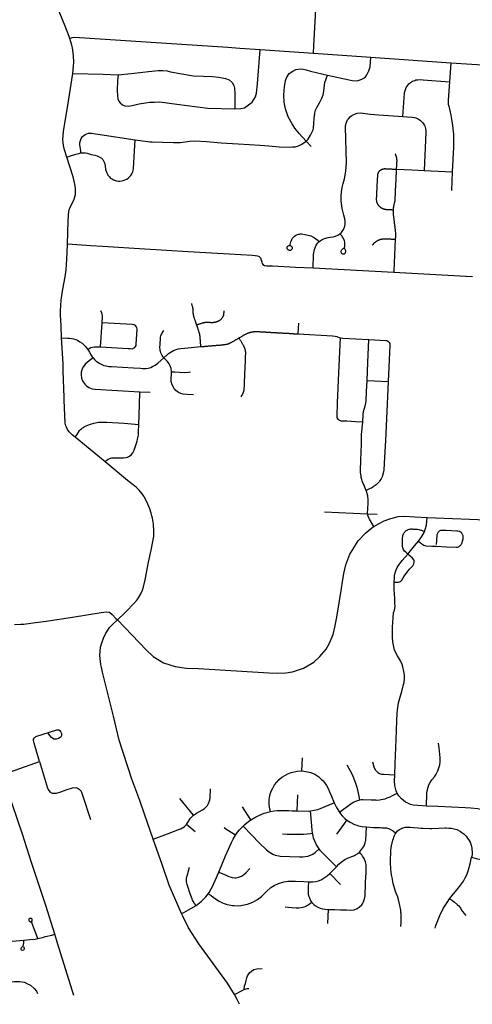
# Model space of a CAD drawing. Header units: feet. Extents: x 1677015 to 1902061, y 161166 to 378285.
# Tile 14 of 66: x 1792719 to 1800426, y 171611 to 188401. Entities that reach past the tile are written whole.
import ezdxf

# ---------------------------------------------------------------- set-up
doc = ezdxf.new("R2010")
doc.units = ezdxf.units.FT
doc.header["$MEASUREMENT"] = 0
doc.layers.add('326765_Road_Centerlines_O', color=7, linetype='Continuous')

msp = doc.modelspace()

# ---------------------------------------------------------------- linework, layer by layer
at = {"layer": '326765_Road_Centerlines_O'}
for p, q in [((1796470, 187918), (1796813, 187895)), ((1796813, 187895), (1797720, 187832)), ((1797720, 187832), (1798699, 187763)), ((1798699, 187763), (1800059, 187668)), ((1800059, 187668), (1800037, 187344)), ((1794396, 187460), (1794386, 187358)), ((1799137, 185851), (1799397, 185839)), ((1799397, 185839), (1799604, 185829)), ((1799604, 185829), (1800086, 185806)), ((1800086, 185806), (1800071, 185491)), ((1800324, 184029), (1800429, 184023)), ((1794096, 182820), (1794120, 183230)), ((1797463, 183043), (1797474, 183224)), ((1798634, 182246), (1798994, 182229)), ((1794756, 181834), (1794764, 182058)), ((1794764, 182058), (1794940, 182047)), ((1794745, 181498), (1794756, 181834)), ((1794173, 180860), (1793663, 181280)), ((1797909, 180009), (1798644, 179976)), ((1798644, 179976), (1798809, 179967)), ((1799660, 179914), (1800952, 179863)), ((1799605, 179659), (1799611, 179672)), ((1797521, 175590), (1797532, 175812)), ((1797444, 174910), (1797454, 175186)), ((1795681, 174839), (1795446, 175119)), ((1796657, 174756), (1796513, 174979)), ((1795705, 174550), (1795558, 174678)), ((1796523, 174648), (1796672, 174496)), ((1794990, 174425), (1795234, 174518)), ((1797998, 173844), (1798184, 173657)), ((1793316, 172807), (1793162, 173294)), ((1795498, 173115), (1795476, 173158)), ((1797969, 173229), (1797958, 172992)), ((1793363, 172655), (1793316, 172807)), ((1793642, 171762), (1793363, 172655)), ((1796374, 171780), (1796540, 171862))]:
    msp.add_line(p, q, dxfattribs=at)
for points in [[(1793574, 188081), (1793561, 188116), (1793493, 188292), (1793298, 188767), (1793232, 188935), (1793183, 189084), (1793086, 189475), (1793029, 189703), (1792952, 190035), (1792911, 190196), (1792876, 190310), (1792797, 190517)], [(1797720, 187832), (1797729, 187953), (1797812, 189513), (1797869, 190356)], [(1793574, 188081), (1793609, 188095), (1793654, 188102), (1796264, 187931), (1796470, 187918)], [(1793621, 187484), (1793636, 187616), (1793638, 187670), (1793635, 187793), (1793618, 187919), (1793607, 187967), (1793574, 188081)], [(1796382, 186879), (1796484, 186886), (1796546, 186901), (1796640, 186965), (1796675, 186996), (1796735, 187086), (1796752, 187150), (1796768, 187310), (1796813, 187895)], [(1797958, 187457), (1798331, 187373), (1798380, 187365), (1798463, 187360), (1798499, 187370), (1798546, 187386), (1798599, 187417), (1798631, 187461), (1798664, 187528), (1798685, 187595), (1798699, 187763)], [(1797681, 186238), (1797598, 186328), (1797478, 186459), (1797402, 186554), (1797356, 186624), (1797292, 186744), (1797243, 186883), (1797220, 186997), (1797216, 187119), (1797229, 187254), (1797243, 187362), (1797267, 187419), (1797308, 187484), (1797369, 187525), (1797422, 187550), (1797461, 187560), (1797522, 187562), (1797598, 187544), (1797671, 187525), (1797958, 187457)], [(1800059, 187668), (1801136, 187595), (1801476, 187571), (1801523, 187574), (1801693, 187561)], [(1793521, 186058), (1793483, 186180), (1793463, 186257), (1793456, 186310), (1793455, 186353), (1793462, 186492), (1793551, 187013), (1793621, 187484)], [(1793621, 187484), (1794137, 187470), (1794396, 187460)], [(1794396, 187460), (1794617, 187484), (1794813, 187508), (1794912, 187519)], [(1794685, 186353), (1794892, 186323), (1794932, 186319), (1794972, 186317), (1795153, 186312), (1795337, 186306), (1795418, 186306), (1795458, 186307), (1795616, 186328), (1795703, 186335), (1795902, 186322), (1796151, 186303), (1796441, 186287), (1796815, 186262), (1796960, 186251), (1797136, 186236), (1797324, 186230), (1797365, 186232), (1797411, 186233), (1797467, 186249), (1797526, 186276), (1797598, 186328), (1797629, 186365), (1797672, 186434), (1797716, 186526), (1797722, 186557), (1797730, 186630), (1797733, 186724), (1797743, 186801), (1797753, 186845), (1797780, 186905), (1797822, 186982), (1797862, 187062), (1797885, 187121), (1797898, 187184), (1797910, 187286), (1797917, 187332), (1797958, 187457)], [(1794912, 187519), (1795077, 187536), (1795156, 187533), (1795227, 187527), (1795287, 187514), (1795381, 187493), (1795609, 187454), (1795681, 187446), (1795849, 187439), (1796000, 187430), (1796107, 187421), (1796226, 187400), (1796283, 187375), (1796338, 187330), (1796366, 187281), (1796379, 187231), (1796379, 187209), (1796382, 187163), (1796384, 187014), (1796382, 186879)], [(1799246, 186749), (1799273, 187146), (1799277, 187177), (1799286, 187210), (1799302, 187246), (1799315, 187269), (1799334, 187293), (1799346, 187306), (1799376, 187331), (1799409, 187352), (1799445, 187367), (1799466, 187373), (1799497, 187378), (1799527, 187379), (1799587, 187375), (1800037, 187344)], [(1794386, 187358), (1794380, 187202), (1794384, 187097), (1794388, 187052)], [(1800037, 187344), (1800015, 187030), (1800014, 187000), (1800015, 186981), (1800016, 186963), (1800019, 186945), (1800024, 186924), (1800060, 186773), (1800074, 186703), (1800091, 186597), (1800102, 186490), (1800105, 186455), (1800108, 186383), (1800109, 186312), (1800106, 186229), (1800086, 185806)], [(1794388, 187052), (1794407, 187011), (1794432, 186984), (1794469, 186951), (1794509, 186932), (1794563, 186924), (1794635, 186940)], [(1794635, 186940), (1794752, 186966), (1794858, 186986), (1794935, 186995), (1795012, 186995), (1795103, 186998), (1795392, 186960)], [(1795392, 186960), (1795924, 186890), (1796382, 186879)], [(1798172, 184752), (1798198, 184775), (1798211, 184791), (1798233, 184826), (1798249, 184863), (1798255, 184883), (1798262, 184923), (1798262, 184964), (1798256, 185004), (1798240, 185066), (1798214, 185157), (1798203, 185223), (1798195, 185317), (1798194, 185392), (1798199, 185464), (1798211, 185542), (1798225, 185609), (1798248, 185689), (1798273, 185816), (1798281, 185894), (1798282, 185965), (1798265, 186566), (1798266, 186590), (1798271, 186611), (1798279, 186639), (1798290, 186668), (1798302, 186691), (1798317, 186712), (1798353, 186751), (1798377, 186769), (1798420, 186792), (1798468, 186807), (1798526, 186811), (1798608, 186804), (1798688, 186793), (1798833, 186778), (1799246, 186749)], [(1799246, 186749), (1799403, 186739), (1799442, 186733), (1799467, 186726), (1799487, 186718), (1799522, 186699), (1799543, 186684), (1799579, 186648), (1799597, 186623), (1799612, 186596), (1799622, 186572), (1799631, 186538), (1799635, 186508), (1799636, 186477), (1799604, 185829)], [(1793761, 186130), (1793758, 186163), (1793744, 186269), (1793743, 186293), (1793747, 186327), (1793752, 186343), (1793765, 186373), (1793784, 186401), (1793808, 186425), (1793831, 186441), (1793860, 186456), (1793891, 186464), (1793907, 186466), (1793939, 186465), (1794008, 186455), (1794090, 186442), (1794685, 186353)], [(1793761, 186130), (1793781, 186132), (1793801, 186133), (1793821, 186132), (1793840, 186129), (1793869, 186123), (1793936, 186105), (1793996, 186089), (1794038, 186078), (1794071, 186065), (1794109, 186040), (1794133, 186015), (1794163, 185961), (1794176, 185907), (1794182, 185846), (1794200, 185789), (1794212, 185766), (1794222, 185750), (1794234, 185734), (1794247, 185720), (1794261, 185707), (1794276, 185695), (1794296, 185681), (1794313, 185672), (1794349, 185659), (1794368, 185654), (1794401, 185650), (1794421, 185649), (1794459, 185653), (1794478, 185657), (1794497, 185663), (1794523, 185674), (1794540, 185682), (1794571, 185704), (1794598, 185731), (1794610, 185746), (1794628, 185774), (1794644, 185809), (1794649, 185827), (1794655, 185865), (1794673, 186162), (1794685, 186353)], [(1793521, 186058), (1793581, 186079), (1793674, 186108), (1793725, 186122), (1793761, 186130)], [(1793532, 184577), (1793543, 184964), (1793547, 185063), (1793556, 185135), (1793562, 185159), (1793579, 185204), (1793630, 185303), (1793647, 185343), (1793658, 185378), (1793666, 185423), (1793668, 185471), (1793667, 185523), (1793663, 185570), (1793648, 185648), (1793627, 185724), (1793573, 185898), (1793521, 186058)], [(1799137, 185851), (1799138, 185871), (1799138, 185881), (1799139, 185891), (1799139, 185901), (1799140, 185911), (1799140, 185921), (1799141, 185931), (1799141, 185941), (1799142, 185951), (1799142, 185961), (1799143, 185971), (1799143, 185981), (1799144, 185991), (1799144, 185995), (1799144, 185998), (1799144, 186002), (1799144, 186006), (1799144, 186010), (1799143, 186014), (1799143, 186018), (1799143, 186021), (1799143, 186025), (1799142, 186029), (1799142, 186033), (1799141, 186037), (1799140, 186040), (1799140, 186044), (1799139, 186048), (1799138, 186052), (1799137, 186055), (1799136, 186059), (1799135, 186063), (1799134, 186067), (1799133, 186070), (1799132, 186074), (1799131, 186078), (1799129, 186081), (1799128, 186085), (1799126, 186088), (1799125, 186092), (1799123, 186095), (1799122, 186099), (1799120, 186102), (1799118, 186106), (1799116, 186109), (1799115, 186112)], [(1799083, 185155), (1799073, 185156), (1799064, 185156), (1799054, 185157), (1799044, 185157), (1799035, 185158), (1799025, 185158), (1799016, 185159), (1799006, 185159), (1798996, 185159), (1798987, 185160), (1798977, 185160), (1798968, 185161), (1798961, 185161), (1798955, 185162), (1798949, 185163), (1798943, 185164), (1798937, 185165), (1798931, 185166), (1798925, 185168), (1798919, 185170), (1798913, 185172), (1798907, 185174), (1798901, 185177), (1798896, 185180), (1798890, 185182), (1798885, 185186), (1798880, 185189), (1798874, 185192), (1798869, 185196), (1798864, 185200), (1798860, 185203), (1798855, 185208), (1798850, 185212), (1798846, 185216), (1798842, 185221), (1798838, 185226), (1798834, 185230), (1798830, 185235), (1798827, 185241), (1798823, 185246), (1798820, 185251), (1798817, 185257), (1798814, 185262), (1798812, 185268), (1798809, 185273), (1798807, 185279), (1798805, 185285), (1798803, 185291), (1798802, 185297), (1798800, 185303), (1798799, 185309), (1798798, 185315), (1798797, 185322), (1798797, 185328), (1798796, 185334), (1798796, 185340), (1798796, 185346), (1798797, 185359), (1798797, 185369), (1798798, 185379), (1798798, 185389), (1798799, 185399), (1798799, 185409), (1798800, 185419), (1798800, 185429), (1798801, 185439), (1798801, 185449), (1798802, 185459), (1798802, 185469), (1798803, 185479), (1798803, 185489), (1798804, 185499), (1798804, 185508), (1798805, 185518), (1798805, 185528), (1798806, 185538), (1798806, 185548), (1798807, 185558), (1798807, 185568), (1798808, 185578), (1798808, 185588), (1798809, 185598), (1798809, 185608), (1798810, 185618), (1798810, 185628), (1798811, 185638), (1798811, 185647), (1798812, 185657), (1798812, 185667), (1798813, 185677), (1798813, 185687), (1798814, 185697), (1798814, 185707), (1798815, 185717), (1798815, 185727), (1798815, 185737), (1798816, 185747), (1798816, 185751), (1798817, 185755), (1798817, 185759), (1798818, 185763), (1798819, 185767), (1798820, 185772), (1798821, 185776), (1798822, 185780), (1798824, 185784), (1798825, 185787), (1798827, 185791), (1798829, 185795), (1798831, 185799), (1798833, 185802), (1798835, 185806), (1798837, 185809), (1798840, 185813), (1798842, 185816), (1798845, 185819), (1798848, 185822), (1798851, 185825), (1798854, 185828), (1798857, 185831), (1798860, 185834), (1798863, 185836), (1798867, 185839), (1798870, 185841), (1798874, 185843), (1798877, 185846), (1798881, 185848), (1798885, 185849), (1798889, 185851), (1798892, 185853), (1798896, 185854), (1798900, 185855), (1798904, 185857), (1798908, 185858), (1798912, 185859), (1798917, 185859), (1798921, 185860), (1798925, 185860), (1798929, 185861), (1798933, 185861), (1798937, 185861), (1798942, 185861), (1798951, 185860), (1798961, 185860), (1798971, 185859), (1798981, 185859), (1798990, 185858), (1799000, 185858), (1799010, 185857), (1799020, 185857), (1799029, 185857), (1799039, 185856), (1799049, 185856), (1799059, 185855), (1799069, 185855), (1799078, 185854), (1799088, 185854), (1799098, 185853), (1799108, 185853), (1799117, 185852), (1799127, 185852), (1799137, 185851)], [(1799083, 185155), (1799083, 185164), (1799084, 185172), (1799085, 185181), (1799086, 185189), (1799087, 185197), (1799088, 185206), (1799089, 185214), (1799091, 185223), (1799092, 185231), (1799094, 185239), (1799096, 185249), (1799098, 185258), (1799100, 185268), (1799103, 185277), (1799105, 185287), (1799107, 185296), (1799108, 185301), (1799108, 185305), (1799109, 185309), (1799110, 185313), (1799110, 185317), (1799111, 185322), (1799111, 185326), (1799112, 185330), (1799112, 185334), (1799112, 185338), (1799113, 185348), (1799113, 185358), (1799114, 185368), (1799114, 185378), (1799115, 185388), (1799115, 185398), (1799116, 185408), (1799116, 185417), (1799117, 185427), (1799117, 185437), (1799118, 185447), (1799118, 185457), (1799118, 185467), (1799119, 185477), (1799119, 185486), (1799120, 185496), (1799120, 185506), (1799121, 185516), (1799121, 185526), (1799122, 185536), (1799122, 185546), (1799123, 185555), (1799123, 185565), (1799124, 185575), (1799124, 185585), (1799125, 185595), (1799125, 185605), (1799126, 185615), (1799126, 185625), (1799127, 185634), (1799127, 185644), (1799127, 185654), (1799128, 185664), (1799128, 185674), (1799129, 185684), (1799129, 185694), (1799130, 185703), (1799130, 185713), (1799131, 185723), (1799131, 185733), (1799132, 185743), (1799132, 185753), (1799133, 185763), (1799133, 185772), (1799134, 185782), (1799134, 185792), (1799135, 185802), (1799135, 185812), (1799135, 185822), (1799136, 185832), (1799136, 185842), (1799137, 185851)], [(1799120, 184657), (1799121, 184667), (1799121, 184676), (1799122, 184685), (1799122, 184694), (1799122, 184703), (1799123, 184712), (1799123, 184722), (1799124, 184731), (1799124, 184735), (1799124, 184739), (1799124, 184744), (1799124, 184748), (1799124, 184752), (1799124, 184757), (1799124, 184761), (1799123, 184765), (1799123, 184769), (1799122, 184774), (1799121, 184784), (1799120, 184794), (1799119, 184803), (1799118, 184813), (1799116, 184823), (1799115, 184833), (1799114, 184843), (1799113, 184853), (1799111, 184863), (1799110, 184873), (1799109, 184883), (1799108, 184892), (1799107, 184902), (1799105, 184912), (1799104, 184922), (1799103, 184932), (1799102, 184942), (1799101, 184952), (1799099, 184962), (1799098, 184972), (1799097, 184982), (1799096, 184991), (1799094, 185001), (1799093, 185011), (1799092, 185021), (1799091, 185031), (1799090, 185041), (1799088, 185051), (1799087, 185061), (1799086, 185071), (1799085, 185079), (1799084, 185087), (1799084, 185096), (1799083, 185104), (1799083, 185113), (1799082, 185121), (1799082, 185130), (1799082, 185138), (1799083, 185147), (1799083, 185155)], [(1797330, 184548), (1797337, 184545), (1797344, 184540), (1797350, 184534), (1797354, 184528), (1797357, 184520), (1797359, 184512), (1797359, 184504), (1797357, 184496), (1797354, 184488), (1797349, 184481), (1797343, 184476), (1797336, 184471), (1797329, 184468), (1797321, 184467), (1797312, 184467), (1797303, 184469), (1797295, 184472), (1797289, 184476), (1797283, 184481), (1797278, 184488), (1797274, 184495), (1797272, 184503), (1797272, 184512), (1797273, 184520), (1797276, 184527), (1797281, 184534), (1797286, 184540), (1797293, 184545), (1797300, 184549), (1797308, 184551), (1797316, 184551), (1797324, 184550), (1797327, 184567), (1797332, 184591), (1797338, 184615), (1797346, 184638), (1797353, 184654), (1797361, 184668), (1797371, 184682), (1797382, 184694), (1797394, 184706), (1797421, 184725), (1797436, 184732), (1797452, 184738), (1797468, 184743), (1797484, 184746), (1797501, 184747), (1797518, 184747), (1797582, 184738), (1797677, 184714), (1797697, 184706), (1797735, 184686), (1797769, 184660), (1797785, 184646), (1797813, 184613)], [(1797813, 184613), (1797835, 184632), (1797870, 184653), (1797907, 184668), (1797973, 184685), (1798007, 184692), (1798059, 184700), (1798099, 184712), (1798137, 184729), (1798172, 184752)], [(1798232, 184499), (1798221, 184492), (1798210, 184483), (1798200, 184473), (1798191, 184462), (1798187, 184456), (1798187, 184448), (1798188, 184440), (1798191, 184432), (1798195, 184425), (1798200, 184419), (1798207, 184414), (1798214, 184410), (1798222, 184408), (1798231, 184407), (1798239, 184408), (1798247, 184411), (1798254, 184415), (1798260, 184420), (1798265, 184426), (1798269, 184434), (1798272, 184447), (1798271, 184459), (1798268, 184470), (1798263, 184481), (1798258, 184492), (1798246, 184508), (1798250, 184519), (1798254, 184535), (1798258, 184570), (1798256, 184604), (1798247, 184637), (1798228, 184676), (1798202, 184716), (1798172, 184752)], [(1793432, 182977), (1793423, 183186), (1793415, 183365), (1793414, 183429), (1793416, 183531), (1793424, 183614), (1793431, 183659), (1793455, 183804), (1793490, 184014), (1793507, 184135), (1793522, 184316), (1793531, 184563), (1793532, 184577)], [(1793532, 184577), (1793927, 184553), (1794129, 184538), (1794849, 184492), (1795587, 184449), (1796089, 184422), (1796684, 184386), (1796729, 184383), (1796769, 184373), (1796797, 184361), (1796819, 184338), (1796833, 184305), (1796840, 184269), (1796846, 184242), (1796859, 184227), (1796888, 184211), (1796920, 184205), (1796961, 184205), (1797026, 184202), (1797413, 184183), (1797718, 184172)], [(1797727, 184426), (1797737, 184485), (1797768, 184559), (1797791, 184591), (1797813, 184613)], [(1798727, 184555), (1798766, 184601), (1798769, 184604), (1798773, 184607), (1798776, 184610), (1798779, 184613), (1798783, 184615), (1798786, 184618), (1798790, 184620), (1798793, 184623), (1798797, 184625), (1798800, 184627), (1798804, 184630), (1798808, 184632), (1798812, 184634), (1798815, 184636), (1798819, 184638), (1798823, 184640), (1798827, 184642), (1798831, 184644), (1798835, 184646), (1798839, 184647), (1798843, 184649), (1798847, 184650), (1798851, 184652), (1798855, 184653), (1798859, 184655), (1798863, 184656), (1798867, 184657), (1798871, 184658), (1798875, 184659), (1798880, 184660), (1798884, 184661), (1798888, 184662), (1798892, 184663), (1798896, 184664), (1798901, 184664), (1798905, 184665), (1798909, 184665), (1798914, 184666), (1798918, 184666), (1798922, 184666), (1798926, 184666), (1798931, 184666), (1798935, 184667), (1798939, 184666), (1798944, 184666), (1798948, 184666), (1798957, 184666), (1798967, 184665), (1798977, 184665), (1798986, 184664), (1798996, 184664), (1799005, 184663), (1799015, 184663), (1799024, 184662), (1799034, 184662), (1799044, 184661), (1799053, 184661), (1799063, 184660), (1799072, 184660), (1799082, 184659), (1799091, 184659), (1799101, 184658), (1799111, 184658), (1799120, 184657)], [(1799092, 184096), (1799093, 184115), (1799120, 184657)], [(1797718, 184172), (1797724, 184396), (1797727, 184426)], [(1797718, 184172), (1798772, 184113), (1799092, 184096)], [(1799092, 184096), (1800319, 184029), (1800324, 184029)], [(1795732, 183197), (1795729, 183207), (1795726, 183216), (1795723, 183225), (1795720, 183234), (1795717, 183244), (1795714, 183253), (1795711, 183262), (1795708, 183271), (1795705, 183280), (1795701, 183290), (1795698, 183299), (1795695, 183308), (1795692, 183317), (1795689, 183327), (1795688, 183331), (1795686, 183336), (1795685, 183341), (1795683, 183346), (1795682, 183351), (1795681, 183356), (1795680, 183361), (1795679, 183366), (1795678, 183371), (1795677, 183376), (1795676, 183381), (1795676, 183386), (1795675, 183391), (1795675, 183396), (1795674, 183402), (1795674, 183407), (1795674, 183412), (1795674, 183417), (1795674, 183422), (1795674, 183427), (1795674, 183432), (1795674, 183436), (1795674, 183439), (1795674, 183442), (1795674, 183446), (1795674, 183449), (1795674, 183452), (1795673, 183456), (1795673, 183459), (1795673, 183462), (1795672, 183466), (1795672, 183469), (1795671, 183472), (1795671, 183476), (1795670, 183479), (1795669, 183482), (1795669, 183486), (1795668, 183489), (1795667, 183492), (1795664, 183501), (1795662, 183510), (1795660, 183519), (1795657, 183528), (1795655, 183536), (1795652, 183545), (1795650, 183554), (1795647, 183563)], [(1794120, 183230), (1794126, 183328), (1794126, 183359), (1794123, 183381), (1794118, 183399), (1794101, 183438)], [(1795732, 183197), (1795741, 183200), (1795750, 183203), (1795759, 183207), (1795768, 183209), (1795777, 183213), (1795786, 183216), (1795795, 183219), (1795804, 183222), (1795813, 183225), (1795822, 183228), (1795831, 183231), (1795836, 183232), (1795840, 183233), (1795844, 183234), (1795848, 183235), (1795852, 183237), (1795856, 183238), (1795861, 183238), (1795865, 183239), (1795869, 183240), (1795873, 183241), (1795878, 183241), (1795882, 183242), (1795886, 183242), (1795891, 183243), (1795895, 183243), (1795899, 183243), (1795903, 183243), (1795908, 183243), (1795912, 183243), (1795916, 183243), (1795921, 183243), (1795925, 183243), (1795934, 183243), (1795943, 183242), (1795952, 183241), (1795961, 183241), (1795970, 183240), (1795979, 183240), (1795984, 183240), (1795988, 183240), (1795992, 183240), (1795997, 183240), (1796001, 183240), (1796005, 183240), (1796010, 183240), (1796014, 183240), (1796018, 183241), (1796023, 183241), (1796027, 183242), (1796031, 183242), (1796036, 183243), (1796040, 183244), (1796044, 183245), (1796049, 183246), (1796053, 183247), (1796057, 183248), (1796061, 183249), (1796065, 183250), (1796070, 183251), (1796074, 183253), (1796078, 183254), (1796082, 183256), (1796086, 183257), (1796090, 183259), (1796094, 183261), (1796098, 183262), (1796102, 183264), (1796106, 183266), (1796110, 183268), (1796113, 183270), (1796117, 183272), (1796121, 183274), (1796125, 183277), (1796128, 183279), (1796133, 183282), (1796137, 183285), (1796141, 183288), (1796145, 183291), (1796149, 183295), (1796153, 183298), (1796156, 183302), (1796160, 183306), (1796163, 183310), (1796166, 183314), (1796169, 183318), (1796172, 183322), (1796175, 183326), (1796178, 183331), (1796180, 183335), (1796183, 183340), (1796185, 183345), (1796187, 183349), (1796189, 183354), (1796190, 183359), (1796192, 183364), (1796193, 183369), (1796194, 183374), (1796195, 183379), (1796196, 183384), (1796197, 183389), (1796197, 183394), (1796197, 183400), (1796198, 183405), (1796198, 183413), (1796198, 183421), (1796198, 183429), (1796198, 183437)], [(1794096, 182820), (1794563, 182795), (1794603, 182792), (1794633, 182791), (1794658, 182798), (1794679, 182812), (1794690, 182826), (1794699, 182844), (1794702, 182867), (1794717, 183123), (1794714, 183145), (1794704, 183167), (1794689, 183184), (1794667, 183196), (1794636, 183201), (1794120, 183230)], [(1795805, 182826), (1795804, 182835), (1795803, 182845), (1795802, 182854), (1795801, 182864), (1795800, 182873), (1795800, 182883), (1795799, 182892), (1795798, 182902), (1795797, 182912), (1795796, 182921), (1795795, 182931), (1795795, 182940), (1795794, 182950), (1795793, 182959), (1795792, 182969), (1795791, 182978), (1795790, 182988), (1795790, 182997), (1795789, 183007), (1795788, 183011), (1795788, 183015), (1795787, 183019), (1795787, 183024), (1795786, 183028), (1795785, 183032), (1795784, 183036), (1795784, 183040), (1795783, 183044), (1795782, 183048), (1795780, 183052), (1795779, 183056), (1795778, 183060), (1795777, 183064), (1795774, 183073), (1795771, 183082), (1795768, 183091), (1795765, 183100), (1795762, 183109), (1795759, 183118), (1795756, 183126), (1795753, 183135), (1795750, 183144), (1795747, 183153), (1795744, 183162), (1795741, 183171), (1795738, 183180), (1795735, 183189), (1795732, 183197)], [(1795173, 182637), (1795155, 182659), (1795144, 182675), (1795133, 182696), (1795122, 182720), (1795116, 182741), (1795112, 182758), (1795109, 182777), (1795107, 182812), (1795110, 182860), (1795116, 182970), (1795118, 182987), (1795123, 183009), (1795129, 183030), (1795137, 183047), (1795146, 183064), (1795161, 183084), (1795174, 183101)], [(1796454, 182975), (1796463, 182980), (1796472, 182985), (1796480, 182990), (1796489, 182995), (1796497, 183000), (1796506, 183005), (1796515, 183010), (1796523, 183015), (1796532, 183020), (1796540, 183025), (1796549, 183030), (1796555, 183033), (1796561, 183036), (1796567, 183040), (1796573, 183043), (1796580, 183046), (1796586, 183049), (1796592, 183051), (1796598, 183054), (1796605, 183057), (1796611, 183059), (1796618, 183061), (1796624, 183064), (1796631, 183066), (1796637, 183068), (1796644, 183070), (1796651, 183071), (1796658, 183073), (1796664, 183075), (1796671, 183076), (1796678, 183077), (1796685, 183079), (1796691, 183080), (1796698, 183081), (1796705, 183082), (1796712, 183082), (1796719, 183083), (1796726, 183083), (1796733, 183084), (1796739, 183084), (1796746, 183084), (1796753, 183084), (1796760, 183084), (1796767, 183084), (1796774, 183083), (1796784, 183083), (1796794, 183082), (1796803, 183082), (1796813, 183081), (1796823, 183080), (1796833, 183080), (1796843, 183079), (1796853, 183079), (1796863, 183078), (1796872, 183078), (1796882, 183077), (1796892, 183076), (1796902, 183076), (1796912, 183075), (1796922, 183075), (1796931, 183074), (1796941, 183074), (1796951, 183073), (1796961, 183072), (1796971, 183072), (1796981, 183071), (1796990, 183071), (1797000, 183070), (1797010, 183069), (1797020, 183069), (1797030, 183068), (1797040, 183068), (1797050, 183067), (1797059, 183067), (1797069, 183066), (1797079, 183065), (1797089, 183065), (1797099, 183064), (1797109, 183064), (1797118, 183063), (1797128, 183063), (1797138, 183062), (1797148, 183061), (1797158, 183061), (1797168, 183060), (1797177, 183060), (1797187, 183059), (1797197, 183058), (1797207, 183058), (1797217, 183057), (1797227, 183057), (1797236, 183056), (1797246, 183056), (1797256, 183055), (1797266, 183054), (1797276, 183054), (1797286, 183053), (1797296, 183053), (1797305, 183052), (1797315, 183051), (1797325, 183051), (1797335, 183050), (1797345, 183050), (1797355, 183049), (1797364, 183049), (1797374, 183048), (1797384, 183047), (1797394, 183047), (1797404, 183046), (1797414, 183046), (1797424, 183045), (1797433, 183045), (1797443, 183044), (1797453, 183043), (1797463, 183043)], [(1797463, 183043), (1798047, 183008), (1798093, 183004), (1798119, 182997), (1798144, 182988), (1798180, 182977)], [(1793432, 182977), (1793537, 182971), (1793566, 182969), (1793601, 182965), (1793635, 182958), (1793674, 182945), (1793700, 182935), (1793745, 182910), (1793782, 182884), (1793806, 182864), (1793835, 182834), (1793856, 182807), (1793876, 182778)], [(1793476, 181911), (1793473, 181958), (1793458, 182416), (1793456, 182533), (1793432, 182977)], [(1795805, 182826), (1795814, 182827), (1795824, 182827), (1795834, 182828), (1795844, 182829), (1795854, 182830), (1795864, 182831), (1795874, 182832), (1795883, 182833), (1795893, 182833), (1795903, 182834), (1795913, 182835), (1795923, 182836), (1795933, 182837), (1795943, 182838), (1795952, 182839), (1795962, 182840), (1795972, 182840), (1795982, 182841), (1795992, 182842), (1796002, 182843), (1796012, 182844), (1796021, 182845), (1796031, 182846), (1796041, 182846), (1796051, 182847), (1796061, 182848), (1796071, 182849), (1796081, 182850), (1796091, 182851), (1796101, 182852), (1796111, 182853), (1796121, 182853), (1796131, 182854), (1796141, 182855), (1796151, 182856), (1796161, 182857), (1796171, 182858), (1796181, 182859), (1796191, 182860), (1796197, 182860), (1796202, 182861), (1796208, 182862), (1796214, 182862), (1796220, 182863), (1796226, 182864), (1796232, 182866), (1796237, 182867), (1796243, 182868), (1796249, 182870), (1796255, 182871), (1796260, 182873), (1796266, 182875), (1796272, 182876), (1796277, 182878), (1796283, 182880), (1796288, 182883), (1796294, 182885), (1796299, 182887), (1796305, 182889), (1796310, 182892), (1796315, 182895), (1796321, 182897), (1796326, 182900), (1796331, 182903), (1796336, 182906), (1796345, 182911), (1796353, 182916), (1796362, 182920), (1796370, 182925), (1796378, 182930), (1796387, 182935), (1796395, 182940), (1796404, 182945), (1796412, 182950), (1796421, 182955), (1796429, 182960), (1796437, 182965), (1796446, 182970), (1796454, 182975)], [(1796485, 181969), (1796489, 181975), (1796492, 181978), (1796495, 181982), (1796497, 181985), (1796500, 181989), (1796502, 181992), (1796504, 181996), (1796507, 182000), (1796509, 182004), (1796511, 182007), (1796513, 182011), (1796515, 182015), (1796517, 182019), (1796519, 182023), (1796521, 182027), (1796523, 182031), (1796524, 182035), (1796526, 182039), (1796528, 182043), (1796529, 182047), (1796530, 182051), (1796532, 182055), (1796533, 182059), (1796534, 182063), (1796535, 182068), (1796536, 182072), (1796537, 182076), (1796538, 182080), (1796539, 182085), (1796540, 182089), (1796540, 182093), (1796541, 182098), (1796542, 182102), (1796542, 182106), (1796542, 182111), (1796543, 182115), (1796543, 182119), (1796543, 182129), (1796544, 182139), (1796544, 182149), (1796545, 182159), (1796545, 182169), (1796545, 182179), (1796546, 182188), (1796546, 182198), (1796547, 182208), (1796547, 182218), (1796547, 182228), (1796548, 182238), (1796548, 182248), (1796549, 182258), (1796549, 182268), (1796549, 182277), (1796550, 182287), (1796550, 182297), (1796551, 182307), (1796551, 182317), (1796551, 182327), (1796552, 182337), (1796552, 182347), (1796553, 182357), (1796553, 182366), (1796554, 182376), (1796554, 182386), (1796554, 182396), (1796555, 182406), (1796555, 182416), (1796556, 182426), (1796556, 182436), (1796556, 182446), (1796557, 182456), (1796557, 182465), (1796558, 182475), (1796558, 182485), (1796558, 182495), (1796559, 182505), (1796559, 182515), (1796560, 182525), (1796560, 182535), (1796561, 182545), (1796561, 182554), (1796561, 182564), (1796562, 182574), (1796562, 182584), (1796563, 182594), (1796563, 182604), (1796563, 182614), (1796564, 182624), (1796564, 182634), (1796565, 182643), (1796565, 182653), (1796565, 182663), (1796566, 182673), (1796566, 182683), (1796567, 182693), (1796567, 182703), (1796567, 182707), (1796567, 182711), (1796567, 182716), (1796567, 182720), (1796567, 182724), (1796567, 182729), (1796567, 182733), (1796566, 182737), (1796566, 182742), (1796565, 182746), (1796565, 182750), (1796564, 182754), (1796563, 182759), (1796562, 182763), (1796561, 182767), (1796560, 182771), (1796559, 182775), (1796558, 182780), (1796557, 182784), (1796556, 182788), (1796555, 182792), (1796553, 182796), (1796552, 182800), (1796550, 182804), (1796549, 182808), (1796547, 182812), (1796545, 182816), (1796543, 182820), (1796542, 182824), (1796540, 182828), (1796538, 182831), (1796535, 182835), (1796533, 182839), (1796528, 182847), (1796523, 182856), (1796519, 182864), (1796514, 182873), (1796509, 182881), (1796504, 182890), (1796499, 182898), (1796494, 182907), (1796489, 182915), (1796484, 182924), (1796479, 182932), (1796474, 182941), (1796469, 182949), (1796464, 182958), (1796459, 182966), (1796454, 182975)], [(1798564, 181540), (1798435, 181546), (1798288, 181553), (1798198, 181558), (1798164, 181568), (1798145, 181582), (1798127, 181611), (1798123, 181641), (1798132, 181868), (1798155, 182382), (1798180, 182977)], [(1798180, 182977), (1798220, 182970), (1798667, 182947)], [(1798634, 182246), (1798649, 182553), (1798667, 182947)], [(1798667, 182947), (1798953, 182932), (1798972, 182928), (1798990, 182920), (1799003, 182909), (1799012, 182896), (1799020, 182879), (1799023, 182854), (1799011, 182603), (1798994, 182229)], [(1793876, 182778), (1793901, 182794), (1793929, 182809), (1793957, 182818), (1793992, 182824), (1794011, 182825), (1794072, 182822), (1794096, 182820)], [(1793876, 182778), (1793906, 182729), (1793936, 182679), (1793954, 182651), (1793967, 182636)], [(1795173, 182637), (1795227, 182686), (1795254, 182708), (1795282, 182728), (1795337, 182758), (1795384, 182777), (1795417, 182786), (1795463, 182795), (1795523, 182801), (1795805, 182826)], [(1793967, 182636), (1793900, 182582), (1793833, 182525), (1793804, 182489), (1793781, 182445), (1793766, 182393), (1793763, 182343), (1793770, 182289), (1793787, 182242), (1793825, 182186), (1793858, 182155), (1793896, 182130), (1793951, 182109), (1794003, 182101), (1794764, 182058)], [(1793967, 182636), (1793994, 182604), (1794015, 182585), (1794031, 182572), (1794074, 182543), (1794108, 182525), (1794153, 182507), (1794193, 182496), (1794238, 182489), (1794280, 182486), (1794655, 182464), (1794774, 182458), (1794818, 182455), (1794864, 182455), (1794906, 182461), (1794950, 182473), (1794982, 182485), (1795027, 182510), (1795073, 182545), (1795121, 182589), (1795173, 182637)], [(1795304, 182397), (1795297, 182455), (1795283, 182498), (1795263, 182534), (1795235, 182570), (1795202, 182605), (1795173, 182637)], [(1795681, 182005), (1795572, 182011), (1795503, 182017), (1795461, 182029), (1795423, 182046), (1795377, 182080), (1795348, 182112), (1795324, 182151), (1795307, 182193), (1795299, 182230), (1795298, 182277), (1795303, 182363), (1795304, 182397)], [(1795304, 182397), (1795358, 182394), (1795441, 182389), (1795522, 182386), (1795593, 182391), (1795625, 182394)], [(1798564, 181540), (1798570, 181669), (1798576, 181721), (1798590, 181776), (1798607, 181834), (1798617, 181899), (1798625, 182063), (1798634, 182246)], [(1798994, 182229), (1798964, 181596), (1798946, 181226), (1798928, 180837), (1798919, 180721), (1798916, 180696), (1798909, 180668), (1798898, 180628), (1798889, 180604), (1798873, 180573), (1798853, 180544), (1798844, 180529), (1798828, 180509), (1798810, 180492), (1798788, 180471), (1798774, 180459), (1798763, 180451), (1798753, 180444), (1798739, 180434), (1798724, 180425), (1798708, 180415), (1798688, 180405), (1798666, 180395), (1798618, 180375)], [(1793663, 181280), (1793609, 181324), (1793592, 181339), (1793576, 181356), (1793561, 181373), (1793535, 181412), (1793514, 181453), (1793506, 181475), (1793499, 181497), (1793494, 181520), (1793476, 181911)], [(1793663, 181280), (1793695, 181327), (1793739, 181394), (1793755, 181411), (1793770, 181426), (1793785, 181439), (1793802, 181450), (1793818, 181459), (1793848, 181474), (1793909, 181499), (1793980, 181522), (1794007, 181528), (1794034, 181533), (1794062, 181537), (1794090, 181539), (1794200, 181537), (1794496, 181523), (1794745, 181498)], [(1798618, 180375), (1798595, 180431), (1798583, 180462), (1798569, 180495), (1798559, 180521), (1798552, 180540), (1798544, 180562), (1798540, 180579), (1798535, 180597), (1798531, 180621), (1798526, 180650), (1798524, 180679), (1798523, 180700), (1798523, 180718), (1798524, 180773), (1798526, 180834), (1798528, 180889), (1798537, 181161), (1798542, 181326), (1798564, 181540)], [(1794173, 180860), (1794202, 180888), (1794227, 180907), (1794255, 180921), (1794285, 180928), (1794350, 180930), (1794424, 180930), (1794486, 180929), (1794530, 180935), (1794555, 180943), (1794587, 180959), (1794622, 180987), (1794645, 181014), (1794668, 181060), (1794691, 181130), (1794719, 181217), (1794727, 181250), (1794739, 181318), (1794744, 181375), (1794745, 181498)], [(1794706, 180425), (1794650, 180468), (1794552, 180546), (1794173, 180860)], [(1794838, 180267), (1794833, 180276), (1794804, 180317), (1794750, 180379), (1794706, 180425)], [(1798644, 179976), (1798654, 180156), (1798654, 180174), (1798654, 180202), (1798653, 180218), (1798652, 180235), (1798649, 180258), (1798647, 180273), (1798645, 180284), (1798642, 180297), (1798639, 180309), (1798636, 180322), (1798632, 180333), (1798628, 180346), (1798624, 180357), (1798618, 180375)], [(1795005, 179666), (1795005, 179678), (1794999, 179800), (1794980, 179899), (1794971, 179940), (1794958, 179985), (1794932, 180061), (1794902, 180141), (1794869, 180215), (1794838, 180267)], [(1798751, 179760), (1798673, 179885), (1798662, 179908), (1798653, 179933), (1798644, 179976)], [(1798751, 179760), (1798842, 179813), (1798923, 179855), (1799038, 179894), (1799085, 179907)], [(1799085, 179907), (1799162, 179928), (1799269, 179934), (1799446, 179925), (1799660, 179914)], [(1799611, 179672), (1799632, 179723), (1799648, 179782), (1799660, 179914)], [(1794743, 178540), (1794784, 178608), (1794810, 178672), (1794828, 178733), (1794855, 178850), (1794912, 179149), (1794959, 179358), (1794993, 179530), (1795001, 179596), (1795005, 179666)], [(1798390, 179366), (1798423, 179422), (1798484, 179512), (1798606, 179648), (1798651, 179687), (1798715, 179735), (1798751, 179760)], [(1799330, 179289), (1799292, 179320), (1799270, 179341), (1799253, 179366), (1799241, 179395), (1799235, 179425), (1799235, 179435), (1799236, 179455), (1799239, 179549), (1799245, 179603), (1799249, 179618), (1799254, 179632), (1799261, 179646), (1799270, 179658), (1799279, 179670), (1799290, 179681), (1799302, 179690), (1799315, 179698), (1799329, 179705), (1799335, 179707), (1799352, 179712), (1799369, 179715), (1799387, 179717), (1799404, 179717), (1799414, 179716), (1799469, 179714), (1799491, 179712), (1799513, 179708), (1799534, 179703), (1799560, 179694), (1799582, 179687), (1799611, 179672)], [(1799510, 179510), (1799547, 179481), (1799559, 179470), (1799572, 179459), (1799586, 179450), (1799601, 179442), (1799617, 179436), (1799633, 179431), (1799641, 179429), (1799739, 179422), (1799811, 179421), (1799985, 179410), (1800151, 179405), (1800164, 179406), (1800177, 179409), (1800189, 179413), (1800201, 179419), (1800213, 179427), (1800222, 179434), (1800230, 179443), (1800238, 179454), (1800244, 179465), (1800246, 179470), (1800268, 179548), (1800272, 179573), (1800270, 179599), (1800267, 179611), (1800256, 179634), (1800248, 179644), (1800240, 179654), (1800225, 179665), (1800211, 179671), (1800181, 179680), (1800161, 179682), (1799984, 179690), (1799937, 179692), (1799899, 179691), (1799887, 179688), (1799864, 179677), (1799845, 179661), (1799837, 179651), (1799831, 179641), (1799822, 179617), (1799815, 179523), (1799813, 179454)], [(1799510, 179510), (1799541, 179548), (1799555, 179569), (1799590, 179628), (1799605, 179659)], [(1799330, 179289), (1799444, 179428), (1799510, 179510)], [(1798196, 178699), (1798214, 178813), (1798241, 178957), (1798275, 179108), (1798342, 179285), (1798390, 179366)], [(1799095, 178809), (1799150, 178807), (1799167, 178809), (1799184, 178813), (1799204, 178823), (1799216, 178833), (1799227, 178845), (1799250, 178883), (1799278, 178927), (1799304, 178963), (1799330, 178997), (1799358, 179031), (1799381, 179057), (1799413, 179090), (1799427, 179111), (1799431, 179123), (1799436, 179147), (1799434, 179172), (1799429, 179189), (1799410, 179221), (1799330, 179289)], [(1799095, 178809), (1799099, 178888), (1799102, 178916), (1799112, 178967), (1799129, 179020), (1799148, 179060), (1799179, 179110), (1799196, 179133), (1799214, 179156), (1799219, 179162)], [(1799219, 179162), (1799233, 179178), (1799330, 179289)], [(1794381, 178167), (1794878, 177653), (1794993, 177543), (1795168, 177437), (1795365, 177372), (1795561, 177343), (1795763, 177336), (1796963, 177266), (1797104, 177259), (1797250, 177264), (1797367, 177282), (1797553, 177345), (1797726, 177448), (1797830, 177542), (1797935, 177668), (1797987, 177760), (1798054, 177917), (1798088, 178045), (1798117, 178211), (1798196, 178699)], [(1799079, 178199), (1799084, 178286), (1799099, 178333), (1799110, 178395), (1799105, 178449), (1799105, 178529), (1799093, 178690), (1799095, 178809)], [(1794381, 178167), (1794506, 178287), (1794570, 178349), (1794625, 178404), (1794676, 178458), (1794716, 178507), (1794743, 178540)], [(1792627, 178088), (1792738, 178091), (1792789, 178096), (1792987, 178122), (1793167, 178142), (1793615, 178213), (1794104, 178290), (1794199, 178303), (1794245, 178297), (1794291, 178260), (1794356, 178193), (1794381, 178167)], [(1794084, 177566), (1794086, 177630), (1794097, 177700), (1794116, 177775), (1794143, 177852), (1794186, 177941), (1794230, 178009), (1794250, 178035), (1794307, 178096), (1794381, 178167)], [(1799070, 177832), (1799067, 177880), (1799066, 177959), (1799069, 178045), (1799079, 178199)], [(1799106, 175525), (1799114, 175715), (1799129, 176126), (1799142, 176447), (1799149, 176577), (1799152, 176633), (1799164, 176713), (1799172, 176751), (1799205, 176874), (1799225, 176945), (1799256, 177062), (1799264, 177101), (1799270, 177160), (1799269, 177225), (1799263, 177288), (1799245, 177364), (1799231, 177406), (1799214, 177446), (1799202, 177470), (1799152, 177553), (1799103, 177649), (1799073, 177794), (1799071, 177821), (1799070, 177832)], [(1794110, 177361), (1794100, 177408), (1794088, 177503), (1794084, 177566)], [(1794197, 177001), (1794128, 177274), (1794110, 177361)], [(1794990, 174425), (1794841, 174855), (1794765, 175085), (1794630, 175451), (1794413, 176115), (1794313, 176522), (1794226, 176887), (1794197, 177001)], [(1793053, 175749), (1792963, 176067), (1792954, 176108), (1792956, 176133), (1792968, 176157), (1792994, 176176), (1793348, 176293), (1793382, 176290), (1793400, 176278), (1793412, 176261), (1793428, 176231), (1793429, 176198), (1793423, 176177), (1793406, 176160), (1793380, 176142), (1793341, 176134), (1793298, 176134), (1793257, 176162), (1793229, 176197), (1793203, 176237)], [(1799644, 174991), (1799654, 175209), (1799658, 175254), (1799672, 175313), (1799688, 175356), (1799711, 175396), (1799739, 175437), (1799784, 175492), (1799812, 175537), (1799840, 175592), (1799858, 175641), (1799871, 175694), (1799877, 175748), (1799877, 175814), (1799861, 175984), (1799853, 176063)], [(1792437, 175537), (1792564, 175575), (1793053, 175749)], [(1793053, 175749), (1793191, 175298), (1793214, 175256), (1793238, 175229), (1793271, 175211), (1793306, 175210), (1793345, 175211), (1793420, 175233), (1793507, 175268), (1793616, 175304), (1793664, 175308), (1793696, 175301), (1793731, 175281), (1793763, 175247), (1793792, 175160), (1793923, 174762)], [(1798510, 175097), (1798476, 175270), (1798461, 175325), (1798440, 175395), (1798388, 175522), (1798348, 175598), (1798296, 175688)], [(1798724, 175747), (1798752, 175661), (1798774, 175610), (1798793, 175585), (1798817, 175563), (1798846, 175547), (1798879, 175537), (1798914, 175533), (1799106, 175525)], [(1792772, 174493), (1792591, 175030), (1792437, 175537)], [(1796989, 174898), (1796978, 174939), (1796966, 175021), (1796965, 175064), (1796969, 175105), (1796981, 175174), (1796991, 175209), (1797003, 175243), (1797028, 175299), (1797060, 175353), (1797096, 175399), (1797138, 175443), (1797185, 175483), (1797245, 175521), (1797282, 175541), (1797343, 175564), (1797452, 175587), (1797521, 175590)], [(1797521, 175590), (1797591, 175583), (1797675, 175562), (1797742, 175533), (1797813, 175488), (1797855, 175453), (1797885, 175423), (1797921, 175379), (1797945, 175342), (1797976, 175278), (1797996, 175236), (1798023, 175172), (1798075, 175049)], [(1799146, 175214), (1799140, 175224), (1799130, 175253), (1799108, 175341), (1799102, 175416), (1799106, 175525)], [(1795681, 174839), (1795727, 174870), (1795833, 174929), (1795858, 174945), (1795895, 174977), (1795914, 175001), (1795935, 175034), (1795952, 175079), (1795957, 175100), (1795961, 175137), (1795966, 175286)], [(1798510, 175097), (1798542, 175101), (1798564, 175102), (1798703, 175096), (1798775, 175096), (1798790, 175094), (1798846, 175097), (1798874, 175101), (1798945, 175117), (1798977, 175130), (1799029, 175152), (1799068, 175170), (1799104, 175189), (1799146, 175214)], [(1799644, 174991), (1799576, 174994), (1799422, 175007), (1799376, 175020), (1799339, 175036), (1799326, 175041), (1799287, 175061), (1799252, 175086), (1799220, 175116), (1799178, 175167), (1799146, 175214)], [(1797668, 174909), (1797794, 174934), (1797881, 174966), (1798028, 175030), (1798075, 175049)], [(1798075, 175049), (1798114, 174966), (1798163, 174887)], [(1798163, 174887), (1798209, 174922), (1798297, 174985), (1798357, 175028), (1798400, 175056), (1798445, 175078), (1798493, 175094), (1798510, 175097)], [(1801508, 174836), (1801466, 174811), (1801418, 174793), (1801371, 174781), (1801324, 174776), (1801237, 174776), (1801181, 174780), (1801060, 174793), (1800978, 174808), (1800888, 174830), (1800844, 174844), (1800771, 174869), (1800677, 174903), (1800597, 174928), (1800518, 174945), (1800404, 174958), (1800303, 174962), (1799839, 174984), (1799644, 174991)], [(1795558, 174678), (1795577, 174703), (1795629, 174783), (1795645, 174803), (1795670, 174829), (1795681, 174839)], [(1796657, 174756), (1796721, 174796), (1796754, 174813), (1796790, 174831), (1796882, 174868), (1796950, 174888), (1796989, 174898)], [(1796989, 174898), (1797051, 174908), (1797104, 174914), (1797172, 174918), (1797302, 174914), (1797361, 174913), (1797444, 174910)], [(1797444, 174910), (1797630, 174906), (1797668, 174909)], [(1797707, 174528), (1797701, 174585), (1797668, 174909)], [(1798163, 174887), (1798183, 174857), (1798211, 174825), (1798234, 174801), (1798258, 174779), (1798291, 174753)], [(1795234, 174518), (1795438, 174596), (1795462, 174606), (1795485, 174618), (1795503, 174629), (1795525, 174646), (1795558, 174678)], [(1796395, 174495), (1796273, 174568), (1796246, 174588), (1796203, 174623)], [(1796395, 174495), (1796430, 174544), (1796463, 174586), (1796523, 174648)], [(1796523, 174648), (1796552, 174675), (1796589, 174707), (1796613, 174726), (1796657, 174756)], [(1798118, 174512), (1798256, 174699), (1798291, 174753)], [(1798291, 174753), (1798349, 174716), (1798419, 174679), (1798461, 174664), (1798489, 174655), (1798548, 174642), (1798623, 174635)], [(1798504, 174208), (1798541, 174251), (1798558, 174273), (1798573, 174297), (1798582, 174315), (1798599, 174362), (1798611, 174412), (1798623, 174635)], [(1798623, 174635), (1798741, 174628), (1798860, 174624), (1798885, 174623)], [(1798885, 174623), (1798936, 174620), (1798965, 174618), (1798983, 174614), (1799001, 174609), (1799019, 174602), (1799024, 174599), (1799046, 174588), (1799067, 174575), (1799087, 174561), (1799123, 174532)], [(1799123, 174532), (1799139, 174552), (1799155, 174567), (1799172, 174580), (1799189, 174592), (1799208, 174603), (1799227, 174613), (1799247, 174621), (1799264, 174626), (1799284, 174630), (1799304, 174633), (1799325, 174634), (1799371, 174633), (1799431, 174627), (1799506, 174619), (1799553, 174616), (1799591, 174614), (1799702, 174610), (1799737, 174610), (1799857, 174613), (1799961, 174618), (1799981, 174618), (1800025, 174617), (1800069, 174615), (1800093, 174611), (1800117, 174605), (1800141, 174598), (1800164, 174590), (1800186, 174580), (1800227, 174557), (1800248, 174543), (1800281, 174518), (1800322, 174476), (1800345, 174446), (1800374, 174403), (1800388, 174374), (1800406, 174325), (1800412, 174300), (1800417, 174275), (1800421, 174243), (1800423, 174217), (1800423, 174192), (1800422, 174166), (1800419, 174140), (1800414, 174118)], [(1793162, 173294), (1792919, 174027), (1792802, 174403), (1792772, 174493)], [(1796107, 173866), (1796226, 174142), (1796323, 174368), (1796352, 174425), (1796395, 174495)], [(1796672, 174496), (1796799, 174365), (1796919, 174244), (1796973, 174203), (1797030, 174172), (1797069, 174157), (1797133, 174142), (1797155, 174140), (1797482, 174128), (1797542, 174128), (1797582, 174129), (1797624, 174137), (1797671, 174153), (1797712, 174174), (1797750, 174200), (1797819, 174260)], [(1797192, 174517), (1797275, 174515), (1797411, 174511), (1797510, 174510), (1797550, 174512), (1797675, 174526), (1797707, 174528)], [(1797819, 174260), (1797773, 174328), (1797742, 174391), (1797722, 174446), (1797715, 174476), (1797707, 174528)], [(1799209, 172940), (1799213, 173001), (1799215, 173045), (1799216, 173089), (1799215, 173134), (1799213, 173160), (1799212, 173176), (1799207, 173216), (1799194, 173295), (1799168, 173396), (1799156, 173437), (1799121, 173537), (1799080, 173674), (1799059, 173772), (1799051, 173821), (1799040, 173912), (1799035, 174033), (1799041, 174240), (1799051, 174311), (1799074, 174412), (1799082, 174438), (1799090, 174464), (1799101, 174489), (1799113, 174513), (1799123, 174532)], [(1795476, 173158), (1795262, 173642), (1795143, 173998), (1794990, 174425)], [(1798114, 173958), (1797842, 174231), (1797819, 174260)], [(1797969, 173229), (1797997, 173228), (1798082, 173228), (1798183, 173223), (1798283, 173220), (1798352, 173218), (1798416, 173225), (1798466, 173245), (1798497, 173265), (1798543, 173309), (1798555, 173324), (1798575, 173357), (1798593, 173407), (1798599, 173462), (1798601, 173518), (1798604, 173526), (1798606, 173609), (1798610, 173692), (1798616, 173860), (1798619, 173945), (1798616, 173996), (1798606, 174040), (1798592, 174081), (1798582, 174100), (1798558, 174139), (1798544, 174159), (1798527, 174178), (1798504, 174208)], [(1798114, 173958), (1798152, 173999), (1798195, 174036), (1798256, 174079), (1798302, 174104), (1798419, 174151)], [(1798419, 174151), (1798439, 174161), (1798477, 174184), (1798504, 174208)], [(1800038, 173408), (1800082, 173467), (1800190, 173598), (1800274, 173712), (1800305, 173767), (1800331, 173820), (1800361, 173902), (1800388, 174004), (1800414, 174118)], [(1800414, 174118), (1800450, 174110), (1800491, 174100), (1800578, 174083), (1800623, 174071), (1800658, 174066), (1800692, 174063), (1800805, 174058)], [(1795721, 173298), (1795698, 173329), (1795673, 173368), (1795663, 173388), (1795654, 173409), (1795624, 173494), (1795580, 173619), (1795568, 173657), (1795564, 173678), (1795561, 173699), (1795559, 173720), (1795559, 173741), (1795561, 173763), (1795564, 173784), (1795569, 173804), (1795580, 173844), (1795612, 173948)], [(1797998, 173844), (1798045, 173889), (1798114, 173958)], [(1795930, 173496), (1795947, 173520), (1795980, 173579), (1796001, 173621), (1796046, 173724), (1796107, 173866)], [(1796107, 173866), (1796204, 173824), (1796246, 173806)], [(1796246, 173806), (1796280, 173791), (1796319, 173778), (1796339, 173773), (1796380, 173769), (1796403, 173770), (1796442, 173777), (1796498, 173799), (1796532, 173821), (1796576, 173861), (1796640, 173928)], [(1797635, 173701), (1797711, 173701), (1797764, 173707), (1797806, 173717), (1797850, 173732), (1797954, 173801), (1797998, 173844)], [(1795930, 173496), (1795977, 173465), (1796012, 173441), (1796070, 173401), (1796118, 173370), (1796171, 173344), (1796198, 173333), (1796251, 173316), (1796312, 173302), (1796344, 173297), (1796373, 173294), (1796435, 173292), (1796482, 173295), (1796513, 173299), (1796597, 173318), (1796689, 173354), (1796766, 173398), (1796835, 173452), (1796921, 173536), (1796997, 173603), (1797052, 173640), (1797124, 173674), (1797217, 173701), (1797287, 173710), (1797350, 173711), (1797416, 173710), (1797560, 173704), (1797635, 173701)], [(1797635, 173701), (1797632, 173607), (1797630, 173546), (1797633, 173492), (1797643, 173448), (1797651, 173426), (1797670, 173383), (1797678, 173370), (1797693, 173348)], [(1795721, 173298), (1795753, 173320), (1795781, 173340), (1795807, 173362), (1795833, 173385), (1795889, 173445), (1795930, 173496)], [(1795476, 173158), (1795512, 173175), (1795556, 173198), (1795632, 173245), (1795721, 173298)], [(1797693, 173348), (1797647, 173313), (1797629, 173300), (1797609, 173289), (1797589, 173280), (1797555, 173267), (1797514, 173257), (1797473, 173252), (1797427, 173253), (1797351, 173258), (1797242, 173265)], [(1797693, 173348), (1797727, 173313), (1797757, 173291), (1797797, 173266), (1797837, 173248), (1797875, 173238), (1797913, 173234), (1797969, 173229)], [(1799794, 172910), (1799807, 172953), (1799849, 173066), (1799875, 173126), (1799933, 173244), (1799997, 173350), (1800038, 173408)], [(1800038, 173408), (1800087, 173379), (1800118, 173356), (1800176, 173308), (1800195, 173290), (1800213, 173268), (1800229, 173244), (1800244, 173219), (1800258, 173191), (1800316, 173123)], [(1796374, 171780), (1796256, 171972), (1795769, 172642), (1795595, 172914), (1795498, 173115)], [(1793028, 172732), (1792922, 173018), (1792929, 173032), (1792930, 173046), (1792928, 173063), (1792922, 173072), (1792912, 173076), (1792897, 173077), (1792885, 173074), (1792878, 173070), (1792875, 173065), (1792873, 173052), (1792876, 173041), (1792881, 173031), (1792890, 173022), (1792899, 173019), (1792920, 173018)], [(1793028, 172732), (1793107, 172748), (1793155, 172765), (1793264, 172793), (1793316, 172807)], [(1792304, 172620), (1792378, 172641), (1792478, 172666), (1792588, 172689), (1792786, 172706)], [(1792785, 172595), (1792791, 172580), (1792795, 172562), (1792791, 172542), (1792781, 172532), (1792766, 172529), (1792750, 172534), (1792742, 172547), (1792741, 172562), (1792749, 172579), (1792767, 172595), (1792779, 172605), (1792788, 172658), (1792786, 172706)], [(1792786, 172706), (1792889, 172715), (1792984, 172722), (1793028, 172732)], [(1796540, 171862), (1796547, 171924), (1796561, 171968), (1796574, 172019), (1796586, 172062), (1796599, 172096), (1796631, 172146), (1796664, 172178), (1796708, 172203), (1796759, 172217), (1796850, 172220)], [(1792070, 171847), (1792163, 171885), (1792304, 171930), (1792510, 171985), (1792632, 172002), (1792720, 172002), (1792800, 171988), (1792849, 171963), (1792901, 171939), (1792965, 171882), (1793004, 171833), (1793024, 171795)], [(1796462, 171611), (1796424, 171696), (1796374, 171780)], [(1796540, 171862), (1796590, 171879), (1796620, 171883)]]:
    msp.add_lwpolyline(points, dxfattribs=at)

doc.saveas('drawing.dxf')
